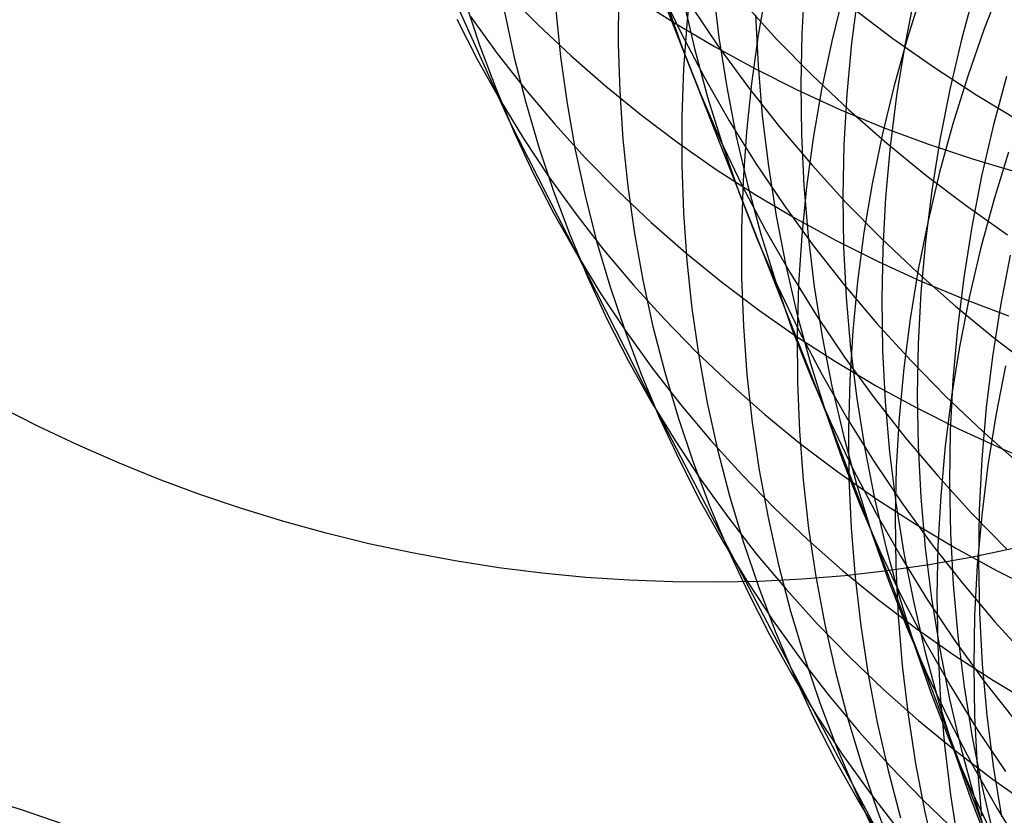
# Model space of a CAD drawing. Header units: millimetres. Extents: x 119 to 175.9, y -203.1 to -153.8.
# Tile 107 of 256: x 133.451 to 134.213, y -163.25 to -162.634. Entities that reach past the tile are written whole.
import ezdxf

# ---------------------------------------------------------------- set-up
doc = ezdxf.new("R2010")
doc.units = ezdxf.units.MM
doc.header["$MEASUREMENT"] = 0
doc.layers.add('Layer 01', color=5, linetype='Continuous', true_color=0x0000ff)

msp = doc.modelspace()

# ---------------------------------------------------------------- linework, layer by layer
at = {"layer": 'Layer 01'}
for p, q in [((133.15415, -161.21734, 25.33341), (133.82985, -162.71178, 28.91341)), ((134.07494, -162.93728, 40.68125), (133.94246, -162.6007, 41.78331)), ((133.97173, -162.59706, 30.29314), (133.96769, -162.63435, 30.28238)), ((133.94644, -162.60952, 41.78665), (133.96316, -162.64444, 41.79997)), ((133.98775, -162.60895, 40.5767), (133.99239, -162.64772, 40.58844)), ((134.02938, -162.60856, 30.60579), (134.0228, -162.64588, 30.59627)), ((134.05886, -162.60522, 39.8264), (134.05658, -162.64455, 39.83647)), ((134.14973, -162.61213, 31.23055), (134.13812, -162.6489, 31.22355)), ((134.19062, -162.6109, 38.76926), (134.18021, -162.64934, 38.77661)), ((134.21198, -162.60492, 31.54553), (134.19789, -162.64108, 31.53974)), ((133.79585, -162.61983, 28.95542), (133.80712, -162.65369, 28.9402)), ((133.82746, -162.61239, 27.84902), (133.85225, -162.63764, 27.83354)), ((133.91457, -162.61574, 29.96674), (133.91441, -162.65276, 29.95459)), ((133.92785, -162.61699, 27.44389), (133.95799, -162.63642, 27.42972)), ((133.95106, -162.61878, 41.37518), (133.96387, -162.65538, 41.38815)), ((133.9647, -162.61843, 40.97148), (133.97347, -162.65632, 40.98392)), ((134.0888, -162.61348, 30.91788), (134.07969, -162.65063, 30.90962)), ((134.10008, -162.61295, 39.46814), (134.09505, -162.65218, 39.47734)), ((134.144, -162.61469, 39.11606), (134.13626, -162.65363, 39.12435)), ((133.86605, -162.62633, 29.63508), (133.86975, -162.66267, 29.62168)), ((133.97077, -162.62309, 42.21835), (133.99245, -162.65521, 42.23176)), ((134.0111, -162.62051, 42.65579), (134.03733, -162.6492, 42.66901)), ((134.09588, -162.62481, 43.11006), (134.1271, -162.64845, 43.1226)), ((133.78936, -162.63345, 28.59168), (133.80545, -162.66497, 28.57594)), ((133.80017, -162.63144, 28.22237), (133.8208, -162.66007, 28.20653)), ((133.82643, -162.62798, 29.29807), (133.83395, -162.66326, 29.28364)), ((133.96769, -162.63435, 30.28238), (133.96498, -162.67169, 30.27138)), ((134.02082, -162.63028, 40.20267), (134.02271, -162.66944, 40.21368)), ((133.85225, -162.63764, 27.83354), (133.87802, -162.66199, 27.81824)), ((133.95799, -162.63642, 27.42972), (133.98892, -162.65479, 27.41584)), ((134.19789, -162.64108, 31.53974), (134.18506, -162.67768, 31.53371)), ((133.96316, -162.64444, 41.79997), (133.98116, -162.67874, 41.81325)), ((133.99239, -162.64772, 40.58844), (133.99842, -162.68627, 40.60027)), ((134.0228, -162.64588, 30.59627), (134.01755, -162.68334, 30.58649)), ((134.03733, -162.6492, 42.66901), (134.06463, -162.67695, 42.68206)), ((134.05658, -162.64455, 39.83647), (134.0557, -162.68391, 39.84668)), ((134.1271, -162.64845, 43.1226), (134.15921, -162.671, 43.1349)), ((134.13812, -162.6489, 31.22355), (134.1278, -162.686, 31.21629)), ((134.18021, -162.64934, 38.77661), (134.17115, -162.68809, 38.78413)), ((133.80712, -162.65369, 28.9402), (133.81964, -162.68707, 28.92491)), ((133.91441, -162.65276, 29.95459), (133.91558, -162.68969, 29.94223)), ((133.96387, -162.65538, 41.38815), (133.978, -162.69148, 41.40113)), ((133.97347, -162.65632, 40.98392), (133.9836, -162.69385, 40.99642)), ((133.98892, -162.65479, 27.41584), (134.02059, -162.6721, 27.40225)), ((133.99245, -162.65521, 42.23176), (134.01531, -162.68654, 42.24506)), ((134.07969, -162.65063, 30.90962), (134.0719, -162.68802, 30.90111)), ((134.09505, -162.65218, 39.47734), (134.09142, -162.69154, 39.48669)), ((134.13626, -162.65363, 39.12435), (134.12991, -162.69278, 39.1328)), ((133.80545, -162.66497, 28.57594), (133.82274, -162.69586, 28.5602)), ((133.8208, -162.66007, 28.20653), (133.84253, -162.68793, 28.19079)), ((133.83395, -162.66326, 29.28364), (133.84277, -162.69818, 29.26909)), ((133.86975, -162.66267, 29.62168), (133.87478, -162.69879, 29.60812)), ((133.87802, -162.66199, 27.81824), (133.90474, -162.68543, 27.80312)), ((133.96498, -162.67169, 30.27138), (133.96361, -162.70903, 30.26016)), ((134.02059, -162.6721, 27.40225), (134.05297, -162.68831, 27.38899)), ((134.02271, -162.66944, 40.21368), (134.02599, -162.70847, 40.2248)), ((134.15921, -162.671, 43.1349), (134.19217, -162.69243, 43.14695)), ((133.98116, -162.67874, 41.81325), (134.00042, -162.71237, 41.82648)), ((134.06463, -162.67695, 42.68206), (134.09296, -162.70374, 42.69493)), ((134.18506, -162.67768, 31.53371), (134.17352, -162.71467, 31.52746)), ((134.21516, -162.67792, 38.43979), (134.2048, -162.71644, 38.44654)), ((133.81964, -162.68707, 28.92491), (133.83341, -162.71994, 28.90957)), ((133.84253, -162.68793, 28.19079), (133.86533, -162.71498, 28.17516)), ((133.90474, -162.68543, 27.80312), (133.93238, -162.7079, 27.78822)), ((133.99842, -162.68627, 40.60027), (134.00585, -162.72456, 40.61216)), ((134.01755, -162.68334, 30.58649), (134.01363, -162.72091, 30.57648)), ((134.01531, -162.68654, 42.24506), (134.03933, -162.71704, 42.25825)), ((134.05297, -162.68831, 27.38899), (134.08601, -162.70341, 27.37605)), ((134.0557, -162.68391, 39.84668), (134.05623, -162.72323, 39.85701)), ((134.0719, -162.68802, 30.90111), (134.06543, -162.72561, 30.89236)), ((134.1278, -162.686, 31.21629), (134.11878, -162.72339, 31.20881)), ((134.17115, -162.68809, 38.78413), (134.16347, -162.72711, 38.79181)), ((133.82274, -162.69586, 28.5602), (133.84119, -162.72608, 28.5445)), ((133.91558, -162.68969, 29.94223), (133.91808, -162.72649, 29.92967)), ((133.978, -162.69148, 41.40113), (133.99345, -162.72705, 41.4141)), ((133.9836, -162.69385, 40.99642), (133.99509, -162.73098, 41.00894)), ((134.09142, -162.69154, 39.48669), (134.0892, -162.73096, 39.49618)), ((134.12991, -162.69278, 39.1328), (134.12494, -162.7321, 39.14139)), ((134.19217, -162.69243, 43.14695), (134.22594, -162.71272, 43.15873)), ((133.84277, -162.69818, 29.26909), (133.85288, -162.73272, 29.25443)), ((133.87478, -162.69879, 29.60812), (133.88112, -162.73464, 29.5944)), ((134.08601, -162.70341, 27.37605), (134.11968, -162.71737, 27.36347)), ((133.93238, -162.7079, 27.78822), (133.96091, -162.7294, 27.77354)), ((133.96361, -162.70903, 30.26016), (133.96358, -162.74634, 30.24872)), ((134.02599, -162.70847, 40.2248), (134.03068, -162.74733, 40.23601)), ((134.09296, -162.70374, 42.69493), (134.12229, -162.72953, 42.70761)), ((133.82985, -162.71178, 28.91341), (133.94263, -162.93351, 29.51342)), ((133.86533, -162.71498, 28.17516), (133.88917, -162.7412, 28.15965)), ((134.00042, -162.71237, 41.82648), (134.0209, -162.74529, 41.83963)), ((134.03933, -162.71704, 42.25825), (134.06447, -162.74669, 42.27131)), ((134.11968, -162.71737, 27.36347), (134.15393, -162.73019, 27.35124)), ((134.17352, -162.71467, 31.52746), (134.16328, -162.752, 31.52099)), ((134.2048, -162.71644, 38.44654), (134.1958, -162.75526, 38.45343)), ((133.83341, -162.71994, 28.90957), (133.8484, -162.75226, 28.89421)), ((133.84119, -162.72608, 28.5445), (133.86079, -162.7556, 28.52884)), ((133.91808, -162.72649, 29.92967), (133.92192, -162.76311, 29.91694)), ((134.00585, -162.72456, 40.61216), (134.01465, -162.76254, 40.62412)), ((134.01363, -162.72091, 30.57648), (134.01104, -162.75853, 30.56625)), ((134.05623, -162.72323, 39.85701), (134.05817, -162.76248, 39.86746)), ((134.06543, -162.72561, 30.89236), (134.06029, -162.76335, 30.88338)), ((134.11878, -162.72339, 31.20881), (134.11109, -162.76104, 31.20109)), ((133.85288, -162.73272, 29.25443), (133.86426, -162.76682, 29.23969)), ((133.96091, -162.7294, 27.77354), (133.99029, -162.7499, 27.7591)), ((133.99345, -162.72705, 41.4141), (134.0102, -162.76204, 41.42704)), ((133.99509, -162.73098, 41.00894), (134.00793, -162.76766, 41.02148)), ((134.0892, -162.73096, 39.49618), (134.08838, -162.77041, 39.5058)), ((134.12494, -162.7321, 39.14139), (134.12137, -162.77155, 39.15013)), ((134.12229, -162.72953, 42.70761), (134.15258, -162.75429, 42.72009)), ((134.15393, -162.73019, 27.35124), (134.18873, -162.74185, 27.3394)), ((134.16347, -162.72711, 38.79181), (134.15717, -162.76635, 38.79963)), ((133.88112, -162.73464, 29.5944), (133.88876, -162.77019, 29.58055)), ((133.88917, -162.7412, 28.15965), (133.91403, -162.76655, 28.1443)), ((134.21666, -162.73659, 31.84459), (134.20519, -162.77378, 31.83911)), ((133.96358, -162.74634, 30.24872), (133.96488, -162.78356, 30.23709)), ((134.0209, -162.74529, 41.83963), (134.04259, -162.77747, 41.85269)), ((134.03068, -162.74733, 40.23601), (134.03676, -162.78598, 40.24731)), ((134.06447, -162.74669, 42.27131), (134.09071, -162.77543, 42.28421)), ((134.18873, -162.74185, 27.3394), (134.22403, -162.75233, 27.32795)), ((133.8484, -162.75226, 28.89421), (133.8646, -162.78397, 28.87883)), ((133.86079, -162.7556, 28.52884), (133.88151, -162.78438, 28.51325)), ((133.99029, -162.7499, 27.7591), (134.02049, -162.76936, 27.74493)), ((134.15258, -162.75429, 42.72009), (134.1838, -162.77799, 42.73233)), ((134.16328, -162.752, 31.52099), (134.15436, -162.78963, 31.51431)), ((134.1958, -162.75526, 38.45343), (134.18817, -162.79436, 38.46047)), ((133.92192, -162.76311, 29.91694), (133.92707, -162.79952, 29.90404)), ((134.01104, -162.75853, 30.56625), (134.0098, -162.79616, 30.5558)), ((134.0102, -162.76204, 41.42704), (134.02822, -162.7964, 41.43993)), ((134.01465, -162.76254, 40.62412), (134.02483, -162.80016, 40.63612)), ((134.06029, -162.76335, 30.88338), (134.05648, -162.80119, 30.87418)), ((134.05817, -162.76248, 39.86746), (134.0615, -162.80162, 39.87802)), ((134.11109, -162.76104, 31.20109), (134.10472, -162.79888, 31.19316)), ((133.86426, -162.76682, 29.23969), (133.8769, -162.80044, 29.22488)), ((133.88876, -162.77019, 29.58055), (133.89771, -162.80538, 29.56658)), ((133.91403, -162.76655, 28.1443), (133.93987, -162.791, 28.12911)), ((134.00793, -162.76766, 41.02148), (134.0221, -162.80384, 41.03402)), ((134.02049, -162.76936, 27.74493), (134.05147, -162.78777, 27.73104)), ((134.08838, -162.77041, 39.5058), (134.08896, -162.80983, 39.51554)), ((134.12137, -162.77155, 39.15013), (134.11919, -162.81106, 39.159)), ((134.15717, -162.76635, 38.79963), (134.15226, -162.80575, 38.80759)), ((134.04259, -162.77747, 41.85269), (134.06547, -162.80886, 41.86565)), ((134.09071, -162.77543, 42.28421), (134.11801, -162.80325, 42.29695)), ((134.1838, -162.77799, 42.73233), (134.2159, -162.8006, 42.74434)), ((134.20519, -162.77378, 31.83911), (134.19502, -162.81132, 31.83345)), ((133.8646, -162.78397, 28.87883), (133.88199, -162.81506, 28.86346)), ((133.88151, -162.78438, 28.51325), (133.90333, -162.81239, 28.49775)), ((133.96488, -162.78356, 30.23709), (133.96752, -162.82065, 30.22527)), ((134.03676, -162.78598, 40.24731), (134.04423, -162.82437, 40.25867)), ((133.93987, -162.791, 28.12911), (133.96666, -162.81452, 28.1141)), ((134.05147, -162.78777, 27.73104), (134.08319, -162.8051, 27.71744)), ((134.15436, -162.78963, 31.51431), (134.14675, -162.82751, 31.50743)), ((134.18817, -162.79436, 38.46047), (134.18192, -162.83367, 38.46764)), ((133.8769, -162.80044, 29.22488), (133.89078, -162.83354, 29.21002)), ((133.92707, -162.79952, 29.90404), (133.93355, -162.83566, 29.89099)), ((134.0098, -162.79616, 30.5558), (134.00989, -162.83376, 30.54516)), ((134.02483, -162.80016, 40.63612), (134.03636, -162.83737, 40.64815)), ((134.02822, -162.7964, 41.43993), (134.04749, -162.8301, 41.45277)), ((134.05648, -162.80119, 30.87418), (134.05402, -162.8391, 30.86477)), ((134.0615, -162.80162, 39.87802), (134.06624, -162.84058, 39.88865)), ((134.10472, -162.79888, 31.19316), (134.09969, -162.83688, 31.18502)), ((133.89771, -162.80538, 29.56658), (133.90795, -162.84018, 29.55251)), ((134.0221, -162.80384, 41.03402), (134.03757, -162.83949, 41.04655)), ((134.06547, -162.80886, 41.86565), (134.08949, -162.83943, 41.87849)), ((134.08319, -162.8051, 27.71744), (134.11562, -162.82134, 27.70415)), ((134.08896, -162.80983, 39.51554), (134.09094, -162.84918, 39.52538)), ((134.11801, -162.80325, 42.29695), (134.14634, -162.8301, 42.3095)), ((134.15226, -162.80575, 38.80759), (134.14874, -162.84528, 38.81569)), ((133.88199, -162.81506, 28.86346), (133.90055, -162.84548, 28.84811)), ((133.90333, -162.81239, 28.49775), (133.92621, -162.83959, 28.48235)), ((133.96666, -162.81452, 28.1141), (133.99437, -162.83709, 28.0993)), ((134.11919, -162.81106, 39.159), (134.11842, -162.8506, 39.16799)), ((134.19502, -162.81132, 31.83345), (134.18617, -162.84917, 31.8276)), ((134.218, -162.81625, 38.12283), (134.21042, -162.85541, 38.1292)), ((133.96752, -162.82065, 30.22527), (133.97149, -162.85757, 30.21328)), ((134.04423, -162.82437, 40.25867), (134.05308, -162.86244, 40.27008)), ((134.11562, -162.82134, 27.70415), (134.14871, -162.83646, 27.69119)), ((134.04749, -162.8301, 41.45277), (134.068, -162.8631, 41.46553)), ((134.14675, -162.82751, 31.50743), (134.14048, -162.8656, 31.50035)), ((134.14634, -162.8301, 42.3095), (134.17567, -162.85595, 42.32187)), ((133.89078, -162.83354, 29.21002), (133.90589, -162.86609, 29.19513)), ((133.90795, -162.84018, 29.55251), (133.91946, -162.87455, 29.53835)), ((133.92621, -162.83959, 28.48235), (133.95014, -162.86594, 28.46707)), ((133.93355, -162.83566, 29.89099), (133.94134, -162.87149, 29.87782)), ((133.99437, -162.83709, 28.0993), (134.02296, -162.85867, 28.08472)), ((134.00989, -162.83376, 30.54516), (134.01133, -162.87128, 30.53433)), ((134.03636, -162.83737, 40.64815), (134.04923, -162.87414, 40.66019)), ((134.03757, -162.83949, 41.04655), (134.05435, -162.87456, 41.05904)), ((134.05402, -162.8391, 30.86477), (134.0529, -162.87702, 30.85517)), ((134.06624, -162.84058, 39.88865), (134.07237, -162.87932, 39.89937)), ((134.08949, -162.83943, 41.87849), (134.11464, -162.86914, 41.8912)), ((134.09969, -162.83688, 31.18502), (134.096, -162.875, 31.17668)), ((134.14871, -162.83646, 27.69119), (134.18243, -162.85044, 27.67858)), ((134.18192, -162.83367, 38.46764), (134.17706, -162.87316, 38.47493)), ((133.90055, -162.84548, 28.84811), (133.92025, -162.87519, 28.83281)), ((134.14874, -162.84528, 38.81569), (134.14662, -162.88489, 38.8239)), ((134.09094, -162.84918, 39.52538), (134.09433, -162.88841, 39.53532)), ((134.11842, -162.8506, 39.16799), (134.11906, -162.89012, 39.17709)), ((134.17567, -162.85595, 42.32187), (134.20595, -162.88078, 42.33402)), ((134.18617, -162.84917, 31.8276), (134.17865, -162.88727, 31.82157)), ((134.18243, -162.85044, 27.67858), (134.21673, -162.86328, 27.66632)), ((134.21042, -162.85541, 38.1292), (134.20422, -162.8948, 38.13569)), ((133.97149, -162.85757, 30.21328), (133.97678, -162.89427, 30.20114)), ((134.02296, -162.85867, 28.08472), (134.05241, -162.87924, 28.07038)), ((134.05308, -162.86244, 40.27008), (134.06329, -162.90016, 40.28154)), ((134.068, -162.8631, 41.46553), (134.0897, -162.89535, 41.4782)), ((133.90589, -162.86609, 29.19513), (133.92221, -162.89804, 29.18023)), ((133.95014, -162.86594, 28.46707), (133.97508, -162.89143, 28.45194)), ((134.01133, -162.87128, 30.53433), (134.0141, -162.90867, 30.52332)), ((134.11464, -162.86914, 41.8912), (134.14089, -162.89795, 41.90375)), ((134.14048, -162.8656, 31.50035), (134.13555, -162.90385, 31.49309)), ((133.91946, -162.87455, 29.53835), (133.93223, -162.90843, 29.52413)), ((133.92025, -162.87519, 28.83281), (133.94107, -162.90415, 28.81757)), ((133.94134, -162.87149, 29.87782), (133.95042, -162.90697, 29.86452)), ((134.04923, -162.87414, 40.66019), (134.06343, -162.91042, 40.67223)), ((134.0529, -162.87702, 30.85517), (134.05313, -162.9149, 30.84538)), ((134.05435, -162.87456, 41.05904), (134.07239, -162.909, 41.0715)), ((134.096, -162.875, 31.17668), (134.09365, -162.91317, 31.16815)), ((134.17706, -162.87316, 38.47493), (134.1736, -162.91277, 38.48234)), ((134.05241, -162.87924, 28.07038), (134.08268, -162.89878, 28.05629)), ((134.07237, -162.87932, 39.89937), (134.07988, -162.91781, 39.91015)), ((134.14662, -162.88489, 38.8239), (134.1459, -162.92452, 38.83221)), ((134.20595, -162.88078, 42.33402), (134.23717, -162.90455, 42.34594)), ((133.97508, -162.89143, 28.45194), (134.00101, -162.91601, 28.43696)), ((133.97678, -162.89427, 30.20114), (133.9834, -162.93071, 30.18885)), ((134.09433, -162.88841, 39.53532), (134.09911, -162.92747, 39.54533)), ((134.11906, -162.89012, 39.17709), (134.12109, -162.92957, 39.18628)), ((134.17865, -162.88727, 31.82157), (134.17246, -162.92559, 31.81537)), ((133.92221, -162.89804, 29.18023), (133.93972, -162.92936, 29.16532)), ((134.06329, -162.90016, 40.28154), (134.07486, -162.93747, 40.29302)), ((134.08268, -162.89878, 28.05629), (134.11372, -162.91726, 28.04248)), ((134.0897, -162.89535, 41.4782), (134.11259, -162.92681, 41.49077)), ((134.14089, -162.89795, 41.90375), (134.16819, -162.92584, 41.91614)), ((134.20422, -162.8948, 38.13569), (134.19941, -162.93435, 38.14229)), ((133.93223, -162.90843, 29.52413), (133.94625, -162.9418, 29.50985)), ((133.94107, -162.90415, 28.81757), (133.96299, -162.93234, 28.80241)), ((133.95042, -162.90697, 29.86452), (133.9608, -162.94206, 29.85113)), ((134.0141, -162.90867, 30.52332), (134.01822, -162.94589, 30.51216)), ((134.07239, -162.909, 41.0715), (134.09168, -162.94279, 41.08389)), ((134.13555, -162.90385, 31.49309), (134.13196, -162.94222, 31.48564)), ((134.21419, -162.90211, 32.15113), (134.20673, -162.94041, 32.14594)), ((134.00101, -162.91601, 28.43696), (134.02789, -162.93966, 28.42217)), ((134.05313, -162.9149, 30.84538), (134.0547, -162.95271, 30.83542)), ((134.06343, -162.91042, 40.67223), (134.07894, -162.94616, 40.68426)), ((134.09365, -162.91317, 31.16815), (134.09265, -162.95137, 31.15944)), ((134.1736, -162.91277, 38.48234), (134.17153, -162.95246, 38.48986)), ((134.07988, -162.91781, 39.91015), (134.08877, -162.95598, 39.92097)), ((134.11372, -162.91726, 28.04248), (134.14551, -162.93465, 28.02895)), ((134.1459, -162.92452, 38.83221), (134.14659, -162.96413, 38.84063)), ((133.93972, -162.92936, 29.16532), (133.9584, -162.96, 29.15044)), ((133.96299, -162.93234, 28.80241), (133.98599, -162.95972, 28.78735)), ((133.9834, -162.93071, 30.18885), (133.99134, -162.96684, 30.17644)), ((134.09911, -162.92747, 39.54533), (134.10529, -162.96632, 39.55542)), ((134.11259, -162.92681, 41.49077), (134.13663, -162.95746, 41.50322)), ((134.12109, -162.92957, 39.18628), (134.12453, -162.9689, 39.19556)), ((134.17246, -162.92559, 31.81537), (134.16762, -162.96407, 31.809)), ((134.16819, -162.92584, 41.91614), (134.19652, -162.95276, 41.92834)), ((133.46502, -162.9488, 22.50993), (133.43483, -162.93343, 22.5142)), ((133.94263, -162.93351, 29.51342), (133.99588, -163.03617, 29.81392)), ((134.02789, -162.93966, 28.42217), (134.05568, -162.96235, 28.40757)), ((134.07486, -162.93747, 40.29302), (134.08777, -162.97434, 40.30451)), ((134.14943, -163.13171, 39.97267), (134.07494, -162.93728, 40.68125)), ((134.14551, -162.93465, 28.02895), (134.178, -162.95095, 28.01573)), ((134.19941, -162.93435, 38.14229), (134.19599, -162.97404, 38.149)), ((133.94625, -162.9418, 29.50985), (133.96149, -162.97461, 29.49554)), ((133.9608, -162.94206, 29.85113), (133.97246, -162.97671, 29.83766)), ((134.01822, -162.94589, 30.51216), (134.02366, -162.98289, 30.50085)), ((134.07894, -162.94616, 40.68426), (134.09574, -162.98132, 40.69625)), ((134.09168, -162.94279, 41.08389), (134.11221, -162.97587, 41.09621)), ((134.13196, -162.94222, 31.48564), (134.12973, -162.98066, 31.47803)), ((134.20673, -162.94041, 32.14594), (134.20061, -162.97893, 32.14059)), ((133.49571, -162.96332, 22.50632), (133.46502, -162.9488, 22.50993)), ((134.0547, -162.95271, 30.83542), (134.05761, -162.9904, 30.8253)), ((134.09265, -162.95137, 31.15944), (134.09301, -162.98954, 31.15057)), ((134.17153, -162.95246, 38.48986), (134.17086, -162.99217, 38.49748)), ((134.178, -162.95095, 28.01573), (134.21116, -162.96612, 28.00283)), ((134.19652, -162.95276, 41.92834), (134.22585, -162.97869, 41.94036)), ((133.9584, -162.96, 29.15044), (133.97823, -162.98993, 29.1356)), ((133.98599, -162.95972, 28.78735), (134.01002, -162.98626, 28.7724)), ((134.05568, -162.96235, 28.40757), (134.08437, -162.98405, 28.39318)), ((134.08877, -162.95598, 39.92097), (134.09903, -162.99381, 39.93183)), ((134.13663, -162.95746, 41.50322), (134.16179, -162.98725, 41.51553)), ((133.52687, -162.97697, 22.50337), (133.49571, -162.96332, 22.50632)), ((133.99134, -162.96684, 30.17644), (134.00057, -163.00262, 30.16392)), ((134.10529, -162.96632, 39.55542), (134.11285, -163.00491, 39.56557)), ((134.12453, -162.9689, 39.19556), (134.12936, -163.00806, 39.20492)), ((134.14659, -162.96413, 38.84063), (134.14867, -163.00367, 38.84914)), ((134.16762, -162.96407, 31.809), (134.16413, -163.00267, 31.80248)), ((134.21116, -162.96612, 28.00283), (134.24495, -162.98016, 27.99027)), ((133.55846, -162.98974, 22.50108), (133.52687, -162.97697, 22.50337)), ((133.96149, -162.97461, 29.49554), (133.97795, -163.00682, 29.48121)), ((133.97246, -162.97671, 29.83766), (133.98537, -163.01088, 29.82411)), ((134.08777, -162.97434, 40.30451), (134.10201, -163.01072, 40.316)), ((134.11221, -162.97587, 41.09621), (134.13393, -163.0082, 41.10844)), ((134.19599, -162.97404, 38.149), (134.19397, -163.0138, 38.1558)), ((134.02366, -162.98289, 30.50085), (134.03043, -163.01964, 30.48941)), ((134.08437, -162.98405, 28.39318), (134.1139, -163.00474, 28.37903)), ((134.09574, -162.98132, 40.69625), (134.11381, -163.01587, 40.70821)), ((134.12973, -162.98066, 31.47803), (134.12884, -163.01911, 31.47026)), ((134.20061, -162.97893, 32.14059), (134.19585, -163.01761, 32.13511)), ((133.59043, -163.00161, 22.49945), (133.55846, -162.98974, 22.50108)), ((133.97823, -162.98993, 29.1356), (133.99918, -163.01912, 29.12082)), ((134.01002, -162.98626, 28.7724), (134.03507, -163.01192, 28.75759)), ((134.05761, -162.9904, 30.8253), (134.06187, -163.02792, 30.81503)), ((134.09301, -162.98954, 31.15057), (134.09471, -163.02763, 31.14153)), ((134.16179, -162.98725, 41.51553), (134.18804, -163.01614, 41.52769)), ((134.17086, -162.99217, 38.49748), (134.17159, -163.03187, 38.50518)), ((134.09903, -162.99381, 39.93183), (134.11064, -163.03123, 39.94272)), ((133.62276, -163.01256, 22.49849), (133.59043, -163.00161, 22.49945)), ((133.97795, -163.00682, 29.48121), (133.9956, -163.0384, 29.46688)), ((134.00057, -163.00262, 30.16392), (134.0111, -163.03801, 30.1513)), ((134.11285, -163.00491, 39.56557), (134.12179, -163.04319, 39.57576)), ((134.1139, -163.00474, 28.37903), (134.14425, -163.02438, 28.36512)), ((134.12936, -163.00806, 39.20492), (134.13559, -163.04702, 39.21434)), ((134.13393, -163.0082, 41.10844), (134.15684, -163.03976, 41.12057)), ((134.14867, -163.00367, 38.84914), (134.15216, -163.0431, 38.85772)), ((134.16413, -163.00267, 31.80248), (134.162, -163.04135, 31.79582)), ((133.6554, -163.02258, 22.4982), (133.62276, -163.01256, 22.49849)), ((133.98537, -163.01088, 29.82411), (133.99954, -163.04454, 29.81052)), ((134.03507, -163.01192, 28.75759), (134.0611, -163.03667, 28.74294)), ((134.10201, -163.01072, 40.316), (134.11755, -163.04657, 40.32748)), ((134.11381, -163.01587, 40.70821), (134.13313, -163.04975, 40.7201)), ((134.18804, -163.01614, 41.52769), (134.21535, -163.0441, 41.53969)), ((134.19397, -163.0138, 38.1558), (134.19335, -163.0536, 38.16269)), ((133.68831, -163.03167, 22.49858), (133.6554, -163.02258, 22.4982)), ((133.99918, -163.01912, 29.12082), (134.02123, -163.04753, 29.10611)), ((134.03043, -163.01964, 30.48941), (134.03851, -163.05608, 30.47785)), ((134.12884, -163.01911, 31.47026), (134.12932, -163.05755, 31.46234)), ((134.19585, -163.01761, 32.13511), (134.19243, -163.05643, 32.12949)), ((134.06187, -163.02792, 30.81503), (134.06746, -163.06523, 30.80463)), ((134.09471, -163.02763, 31.14153), (134.09776, -163.06561, 31.13235)), ((134.11064, -163.03123, 39.94272), (134.12359, -163.0682, 39.95362)), ((134.14425, -163.02438, 28.36512), (134.17538, -163.04297, 28.35147)), ((133.72145, -163.0398, 22.49963), (133.68831, -163.03167, 22.49858)), ((133.9956, -163.0384, 29.46688), (134.01442, -163.0693, 29.45257)), ((133.99588, -163.03617, 29.81392), (134.04661, -163.13296, 30.11623)), ((134.0111, -163.03801, 30.1513), (134.02291, -163.07297, 30.1386)), ((134.0611, -163.03667, 28.74294), (134.08808, -163.06048, 28.72845)), ((134.17159, -163.03187, 38.50518), (134.17372, -163.07151, 38.51297)), ((133.75479, -163.04698, 22.50135), (133.72145, -163.0398, 22.49963)), ((133.99954, -163.04454, 29.81052), (134.01494, -163.07763, 29.79689)), ((134.11755, -163.04657, 40.32748), (134.13439, -163.08183, 40.33893)), ((134.12179, -163.04319, 39.57576), (134.13209, -163.08112, 39.58598)), ((134.15216, -163.0431, 38.85772), (134.15704, -163.08237, 38.86638)), ((134.15684, -163.03976, 41.12057), (134.18089, -163.07049, 41.13258)), ((134.162, -163.04135, 31.79582), (134.16122, -163.08005, 31.78901)), ((134.17538, -163.04297, 28.35147), (134.20726, -163.06046, 28.33811)), ((134.21922, -163.04387, 22.59279), (134.18741, -163.05051, 22.58231)), ((133.78828, -163.05318, 22.50372), (133.75479, -163.04698, 22.50135)), ((133.82189, -163.05841, 22.50677), (133.78828, -163.05318, 22.50372)), ((134.02123, -163.04753, 29.10611), (134.04434, -163.07513, 29.09149)), ((134.13313, -163.04975, 40.7201), (134.15368, -163.08292, 40.73193)), ((134.13559, -163.04702, 39.21434), (134.14319, -163.08571, 39.22381)), ((134.18741, -163.05051, 22.58231), (134.15523, -163.05618, 22.5724)), ((134.19335, -163.0536, 38.16269), (134.19413, -163.09338, 38.16966)), ((133.85557, -163.06265, 22.51047), (133.82189, -163.05841, 22.50677)), ((134.03851, -163.05608, 30.47785), (134.0479, -163.09217, 30.46618)), ((134.08808, -163.06048, 28.72845), (134.11599, -163.08333, 28.71416)), ((134.12272, -163.06087, 22.56307), (134.08993, -163.06457, 22.55433)), ((134.15523, -163.05618, 22.5724), (134.12272, -163.06087, 22.56307)), ((134.12932, -163.05755, 31.46234), (134.13114, -163.09592, 31.45428)), ((134.19243, -163.05643, 32.12949), (134.19038, -163.09532, 32.12375)), ((134.20726, -163.06046, 28.33811), (134.23983, -163.07685, 28.32505)), ((133.88927, -163.06591, 22.51482), (133.85557, -163.06265, 22.51047)), ((133.92297, -163.06817, 22.51982), (133.88927, -163.06591, 22.51482)), ((133.95663, -163.06945, 22.52547), (133.92297, -163.06817, 22.51982)), ((133.99019, -163.06972, 22.53175), (133.95663, -163.06945, 22.52547)), ((134.02362, -163.069, 22.53866), (133.99019, -163.06972, 22.53175)), ((134.01442, -163.0693, 29.45257), (134.03439, -163.09949, 29.4383)), ((134.05688, -163.06728, 22.54619), (134.02362, -163.069, 22.53866)), ((134.08993, -163.06457, 22.55433), (134.05688, -163.06728, 22.54619)), ((134.06746, -163.06523, 30.80463), (134.07437, -163.10228, 30.7941)), ((134.09776, -163.06561, 31.13235), (134.10215, -163.10342, 31.12304)), ((134.12359, -163.0682, 39.95362), (134.13786, -163.10469, 39.96451)), ((134.02291, -163.07297, 30.1386), (134.03598, -163.10744, 30.12584)), ((134.04434, -163.07513, 29.09149), (134.0685, -163.10187, 29.07699)), ((134.17372, -163.07151, 38.51297), (134.17725, -163.11103, 38.52083)), ((134.18089, -163.07049, 41.13258), (134.20607, -163.10036, 41.14445)), ((134.01494, -163.07763, 29.79689), (134.03155, -163.11013, 29.78325)), ((134.11599, -163.08333, 28.71416), (134.14477, -163.10519, 28.70006)), ((134.13209, -163.08112, 39.58598), (134.14374, -163.11865, 39.59623)), ((134.13439, -163.08183, 40.33893), (134.15249, -163.11648, 40.35033)), ((134.15368, -163.08292, 40.73193), (134.17543, -163.11536, 40.74366)), ((134.15704, -163.08237, 38.86638), (134.16331, -163.12142, 38.87509)), ((134.16122, -163.08005, 31.78901), (134.16179, -163.11874, 31.78208)), ((134.0479, -163.09217, 30.46618), (134.05859, -163.12787, 30.45442)), ((134.14319, -163.08571, 39.22381), (134.15217, -163.1241, 39.23332)), ((134.03439, -163.09949, 29.4383), (134.05548, -163.12893, 29.42408)), ((134.13114, -163.09592, 31.45428), (134.13431, -163.13417, 31.44609)), ((134.19038, -163.09532, 32.12375), (134.18969, -163.13424, 32.11788)), ((134.19413, -163.09338, 38.16966), (134.1963, -163.13309, 38.1767)), ((134.03598, -163.10744, 30.12584), (134.05031, -163.1414, 30.11302)), ((134.0685, -163.10187, 29.07699), (134.09367, -163.12774, 29.06261)), ((134.07437, -163.10228, 30.7941), (134.08261, -163.13902, 30.78346)), ((134.10215, -163.10342, 31.12304), (134.10788, -163.14102, 31.1136)), ((134.13786, -163.10469, 39.96451), (134.15344, -163.14064, 39.97539)), ((134.14477, -163.10519, 28.70006), (134.17441, -163.12602, 28.68619)), ((134.20607, -163.10036, 41.14445), (134.23233, -163.12934, 41.15618)), ((134.03155, -163.11013, 29.78325), (134.04935, -163.14199, 29.7696)), ((134.17543, -163.11536, 40.74366), (134.19835, -163.14701, 40.7553)), ((134.17725, -163.11103, 38.52083), (134.18218, -163.15038, 38.52874)), ((134.14374, -163.11865, 39.59623), (134.15673, -163.15574, 39.60648)), ((134.15249, -163.11648, 40.35033), (134.17184, -163.15046, 40.36168)), ((134.16179, -163.11874, 31.78208), (134.16373, -163.15736, 31.77502)), ((134.16331, -163.12142, 38.87509), (134.17096, -163.16022, 38.88384)), ((134.05548, -163.12893, 29.42408), (134.07767, -163.15759, 29.40992)), ((134.05859, -163.12787, 30.45442), (134.07056, -163.16313, 30.44259)), ((134.09367, -163.12774, 29.06261), (134.11983, -163.15269, 29.04838)), ((134.15217, -163.1241, 39.23332), (134.16252, -163.16213, 39.24286)), ((134.17441, -163.12602, 28.68619), (134.20487, -163.14581, 28.67256)), ((134.04661, -163.13296, 30.11623), (134.09454, -163.22367, 30.42173)), ((134.13431, -163.13417, 31.44609), (134.13884, -163.17225, 31.43777)), ((134.2132, -163.30086, 39.27871), (134.14943, -163.13171, 39.97267)), ((134.18969, -163.13424, 32.11788), (134.19035, -163.17314, 32.11191)), ((134.1963, -163.13309, 38.1767), (134.19987, -163.1727, 38.1838)), ((134.04935, -163.14199, 29.7696), (134.06832, -163.17317, 29.75596)), ((134.05031, -163.1414, 30.11302), (134.06587, -163.1748, 30.10017)), ((134.08261, -163.13902, 30.78346), (134.09215, -163.17542, 30.77273)), ((134.10788, -163.14102, 31.1136), (134.11494, -163.17837, 31.10405)), ((134.15344, -163.14064, 39.97539), (134.17031, -163.17602, 39.98623)), ((134.20487, -163.14581, 28.67256), (134.2361, -163.16454, 28.65919)), ((134.11983, -163.15269, 29.04838), (134.14694, -163.17671, 29.03431)), ((134.17184, -163.15046, 40.36168), (134.19242, -163.18374, 40.37295)), ((134.18218, -163.15038, 38.52874), (134.18849, -163.18953, 38.53671)), ((134.19835, -163.14701, 40.7553), (134.22243, -163.17784, 40.76682)), ((134.07767, -163.15759, 29.40992), (134.10092, -163.18543, 29.39586)), ((134.15673, -163.15574, 39.60648), (134.17104, -163.19233, 39.61673)), ((134.16373, -163.15736, 31.77502), (134.16702, -163.19586, 31.76784)), ((134.17096, -163.16022, 38.88384), (134.17998, -163.19871, 38.89264)), ((134.07056, -163.16313, 30.44259), (134.08379, -163.19792, 30.43069)), ((134.16252, -163.16213, 39.24286), (134.17421, -163.19977, 39.25242)), ((134.06587, -163.1748, 30.10017), (134.08264, -163.20759, 30.08731)), ((134.06832, -163.17317, 29.75596), (134.08844, -163.20364, 29.74236)), ((134.09215, -163.17542, 30.77273), (134.103, -163.21143, 30.7619)), ((134.13884, -163.17225, 31.43777), (134.1447, -163.21013, 31.42935)), ((134.17031, -163.17602, 39.98623), (134.18845, -163.21078, 39.99704)), ((134.19035, -163.17314, 32.11191), (134.19238, -163.21198, 32.10582)), ((134.19987, -163.1727, 38.1838), (134.20484, -163.21214, 38.19095)), ((134.11494, -163.17837, 31.10405), (134.12333, -163.21541, 31.0944)), ((134.14694, -163.17671, 29.03431), (134.17497, -163.19975, 29.02042)), ((134.19242, -163.18374, 40.37295), (134.21419, -163.21628, 40.38415)), ((134.10092, -163.18543, 29.39586), (134.12523, -163.21241, 29.3819)), ((134.18849, -163.18953, 38.53671), (134.19618, -163.22843, 38.54472)), ((134.08379, -163.19792, 30.43069), (134.09828, -163.23219, 30.41874)), ((134.16702, -163.19586, 31.76784), (134.17166, -163.2342, 31.76056)), ((134.17104, -163.19233, 39.61673), (134.18666, -163.2284, 39.62696)), ((134.17998, -163.19871, 38.89264), (134.19036, -163.23685, 38.90146)), ((134.08844, -163.20364, 29.74236), (134.10969, -163.23335, 29.72881)), ((134.17421, -163.19977, 39.25242), (134.18724, -163.23697, 39.26198)), ((134.17497, -163.19975, 29.02042), (134.20388, -163.22179, 29.00672)), ((134.08264, -163.20759, 30.08731), (134.1006, -163.23975, 30.07443)), ((134.103, -163.21143, 30.7619), (134.11513, -163.247, 30.75101)), ((134.12523, -163.21241, 29.3819), (134.15054, -163.23852, 29.36805)), ((134.1447, -163.21013, 31.42935), (134.1519, -163.24776, 31.42082)), ((134.18845, -163.21078, 39.99704), (134.20783, -163.24487, 40.00779)), ((134.19238, -163.21198, 32.10582), (134.19577, -163.25071, 32.09964)), ((134.20484, -163.21214, 38.19095), (134.21119, -163.25138, 38.19815)), ((134.12333, -163.21541, 31.0944), (134.13302, -163.25211, 31.08466)), ((134.20388, -163.22179, 29.00672), (134.23364, -163.24281, 28.99324)), ((134.09454, -163.22367, 30.42173), (134.1394, -163.30808, 30.73181)), ((134.18666, -163.2284, 39.62696), (134.20356, -163.26389, 39.63716)), ((134.19618, -163.22843, 38.54472), (134.20524, -163.26702, 38.55277)), ((133.41968, -163.23554, 25.97624), (133.45215, -163.24573, 25.97904)), ((134.09828, -163.23219, 30.41874), (134.11401, -163.26589, 30.40676)), ((134.10969, -163.23335, 29.72881), (134.13203, -163.26228, 29.71531)), ((134.17166, -163.2342, 31.76056), (134.17765, -163.27234, 31.75318)), ((134.18724, -163.23697, 39.26198), (134.20159, -163.27368, 39.27155)), ((134.19036, -163.23685, 38.90146), (134.20209, -163.27459, 38.91029)), ((134.1006, -163.23975, 30.07443), (134.11974, -163.27123, 30.06157)), ((134.15054, -163.23852, 29.36805), (134.17684, -163.2637, 29.35435)), ((134.20783, -163.24487, 40.00779), (134.22843, -163.27826, 40.01847)), ((133.45215, -163.24573, 25.97904), (133.4844, -163.25675, 25.98103)), ((134.11513, -163.247, 30.75101), (134.12853, -163.2821, 30.74006)), ((134.1519, -163.24776, 31.42082), (134.16042, -163.28509, 31.41221))]:
    msp.add_line(p, q, dxfattribs=at)

doc.saveas('drawing.dxf')
